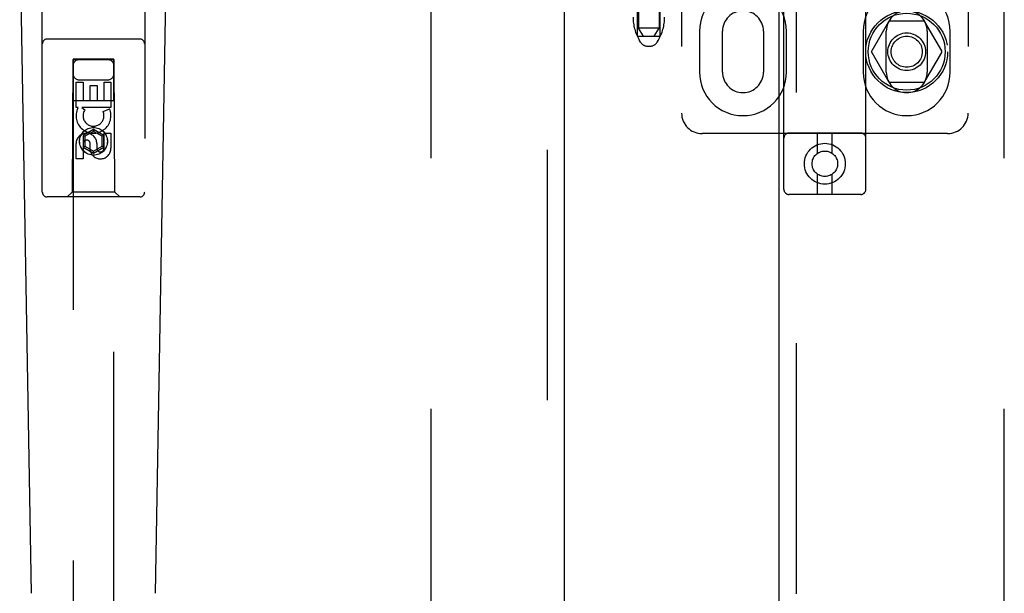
# Model space of a CAD drawing. Header units: inches. Extents: x 0 to 278, y 0 to 180.
# Tile 7 of 67: x 91.31 to 97.33, y 85.59 to 89.09. Entities that reach past the tile are written whole.
import ezdxf

# ---------------------------------------------------------------- set-up
doc = ezdxf.new("R2010")
doc.units = ezdxf.units.IN
doc.header["$LTSCALE"] = 15.310625
doc.header["$MEASUREMENT"] = 0
doc.linetypes.add('HIDDEN', pattern=[0.2, 0.1, -0.1])
for name, color, linetype in [('DEFAULT_2', 8, 'HIDDEN'), ('LEFTHAND_DOOR_ASSEMBLY', 7, 'CONTINUOUS'), ('RIGHTHAND_DOOR_ASSEMBLY', 7, 'CONTINUOUS')]:
    doc.layers.add(name, color=color, linetype=linetype)

msp = doc.modelspace()

# ---------------------------------------------------------------- linework, layer by layer
at = {"layer": 'DEFAULT_2', "color": 8, "linetype": 'HIDDEN'}
for p, q in [((93.8268, 51.5011), (93.8268, 130.5431)), ((97.3268, 51.5011), (97.3268, 130.5431)), ((95.3558, 93.5221), (95.3558, 88.5221)), ((95.9808, 88.0549), (95.9808, 93.5554)), ((96.4808, 88.0549), (96.4808, 93.5554)), ((97.1058, 93.5221), (97.1058, 88.5221)), ((95.0933, 92.4911), (95.0933, 89.0411)), ((95.2183, 92.4911), (95.2183, 89.0411)), ((95.0858, 88.9911), (95.0858, 89.4911)), ((95.2258, 88.9911), (95.2258, 89.4911)), ((96.6197, 89.0796), (96.5172, 88.9021)), ((96.8333, 89.0846), (96.6283, 89.0846)), ((96.9444, 88.9021), (96.8419, 89.0796)), ((95.2183, 89.0411), (95.0933, 89.0411)), ((95.1233, 88.9911), (95.0933, 89.0411)), ((95.1883, 88.9911), (95.2183, 89.0411)), ((95.4652, 89.0221), (95.4652, 88.7721)), ((95.6058, 88.7721), (95.6058, 89.0221)), ((95.8558, 89.0221), (95.8558, 88.7721)), ((95.9964, 88.7721), (95.9964, 89.0221)), ((96.4652, 89.0221), (96.4652, 88.7721)), ((96.6058, 88.7721), (96.6058, 89.0221)), ((96.8558, 89.0221), (96.8558, 88.7721)), ((96.9964, 88.7721), (96.9964, 89.0221)), ((95.0858, 88.9911), (95.2258, 88.9911)), ((95.1047, 88.9553), (95.0992, 88.9646)), ((95.2069, 88.9553), (95.2124, 88.9646)), ((95.1476, 88.9311), (95.164, 88.9311)), ((96.5172, 88.8921), (96.6197, 88.7146)), ((96.8419, 88.7146), (96.9444, 88.8921)), ((96.8333, 88.7096), (96.6283, 88.7096)), ((96.9808, 88.3971), (95.4808, 88.3971)), ((96.4508, 88.3999), (96.0108, 88.3999)), ((96.1858, 88.2761), (96.1858, 88.3999)), ((96.2758, 88.2761), (96.2758, 88.3999)), ((96.1858, 88.0249), (96.1858, 88.1487)), ((96.2758, 88.0249), (96.2758, 88.1487)), ((96.4508, 88.0249), (96.0108, 88.0249))]:
    msp.add_line(p, q, dxfattribs=at)
for centre, radius in [((96.7308, 88.8971), 0.25), ((96.7308, 88.8971), 0.235), ((96.7308, 88.8971), 0.115), ((96.7308, 88.8971), 0.095), ((96.2308, 88.2124), 0.125), ((96.2308, 88.2124), 0.078)]:
    msp.add_circle(centre, radius, dxfattribs=at)
for centre, radius, start, end in [((95.7308, 89.0221), 0.2656, 0, 180), ((96.7308, 89.0221), 0.2656, 0, 180), ((95.7308, 89.0221), 0.125, 0, 180), ((96.7308, 89.0221), 0.125, 0, 180), ((95.3393, 89.1086), 0.28, 180, 210.96374), ((94.9723, 89.1086), 0.28, 329.03626, 360), ((96.6283, 89.0746), 0.01, 90.00342, 149.99916), ((96.8333, 89.0746), 0.01, 30.00306, 89.9988), ((95.1476, 88.9811), 0.05, 210.96374, 270), ((95.164, 88.9811), 0.05, 270, 329.03626), ((96.5258, 88.8971), 0.01, 150.00375, 209.99856), ((96.9358, 88.8971), 0.01, 330.00375, 29.99856), ((95.7308, 88.7721), 0.2656, 180, 360), ((95.7308, 88.7721), 0.125, 180, 360), ((96.7308, 88.7721), 0.2656, 180, 360), ((96.7308, 88.7721), 0.125, 180, 360), ((96.6283, 88.7196), 0.01, 210.00306, 269.9988), ((96.8333, 88.7196), 0.01, 270.00342, 329.99916), ((95.4808, 88.5221), 0.125, 180, 270), ((96.9808, 88.5221), 0.125, 270, 360), ((96.0108, 88.3699), 0.03, 90, 180), ((96.4508, 88.3699), 0.03, 0, 90), ((96.0108, 88.0549), 0.03, 180, 270), ((96.4508, 88.0549), 0.03, 270, 360)]:
    msp.add_arc(centre, radius, start, end, dxfattribs=at)
at = {"layer": 'LEFTHAND_DOOR_ASSEMBLY', "color": 8, "linetype": 'HIDDEN'}
for p, q in [((94.5353, 131.1681), (94.5353, 50.8761)), ((91.4518, 88.0396), (91.4518, 89.8971)), ((92.0768, 89.8971), (92.0768, 88.0396)), ((92.0468, 88.9746), (91.4818, 88.9746)), ((91.6378, 88.8496), (91.6343, 88.0396)), ((91.6378, 88.8496), (91.8908, 88.8496)), ((91.6393, 88.8513), (91.6393, 51.8496)), ((91.8893, 88.8513), (91.6393, 88.8513)), ((91.8893, 88.8481), (91.6393, 88.8481)), ((91.8893, 51.8496), (91.8893, 88.8513)), ((91.8943, 88.0396), (91.8908, 88.8496)), ((91.6577, 88.5556), (91.6577, 88.7117)), ((91.6577, 88.7117), (91.7002, 88.7117)), ((91.6793, 88.7246), (91.8493, 88.7246)), ((91.7002, 88.7117), (91.7002, 88.5982)), ((91.8285, 88.5982), (91.8285, 88.7117)), ((91.8285, 88.7117), (91.8709, 88.7117)), ((91.8709, 88.7117), (91.8709, 88.5556)), ((91.7436, 88.5982), (91.7436, 88.6904)), ((91.7436, 88.6904), (91.7861, 88.6904)), ((91.7861, 88.6904), (91.7861, 88.5982)), ((91.6367, 88.5996), (91.8919, 88.5996)), ((91.7002, 88.5982), (91.7436, 88.5982)), ((91.7861, 88.5982), (91.8285, 88.5982)), ((91.67, 88.5556), (91.6577, 88.5556)), ((91.6682, 88.5521), (91.67, 88.5556)), ((91.8709, 88.5556), (91.6933, 88.5556)), ((91.6933, 88.5556), (91.7119, 88.5426)), ((91.8228, 88.5312), (91.8619, 88.5481)), ((91.7643, 88.4221), (91.7018, 88.386)), ((91.7643, 88.4105), (91.7118, 88.3802)), ((91.7643, 88.4221), (91.7643, 88.4105)), ((91.8268, 88.386), (91.7643, 88.4221)), ((91.8168, 88.3802), (91.7643, 88.4105)), ((91.8285, 88.3069), (91.8285, 88.3993)), ((91.8285, 88.3993), (91.8709, 88.3993)), ((91.8709, 88.3993), (91.8709, 88.3069)), ((91.6577, 88.243), (91.6577, 88.3354)), ((91.7002, 88.3354), (91.7002, 88.243)), ((91.7018, 88.386), (91.7018, 88.3138)), ((91.7018, 88.386), (91.7118, 88.3802)), ((91.7118, 88.3802), (91.7118, 88.3196)), ((91.7437, 88.2931), (91.7437, 88.3394)), ((91.7846, 88.3354), (91.7846, 88.3069)), ((91.8268, 88.386), (91.8168, 88.3802)), ((91.8168, 88.3196), (91.8168, 88.3802)), ((91.8268, 88.3138), (91.8268, 88.386)), ((91.7018, 88.3138), (91.7118, 88.3196)), ((91.7018, 88.3138), (91.7643, 88.2777)), ((91.7118, 88.3196), (91.7643, 88.2893)), ((91.7643, 88.2893), (91.8168, 88.3196)), ((91.7643, 88.2777), (91.8268, 88.3138)), ((91.7643, 88.2777), (91.7643, 88.2893)), ((91.8268, 88.3138), (91.8168, 88.3196)), ((91.7002, 88.243), (91.6577, 88.243)), ((91.6343, 88.0396), (91.6043, 88.0096)), ((91.8943, 88.0396), (91.6343, 88.0396)), ((91.8943, 88.0396), (91.9243, 88.0096)), ((92.0468, 88.0096), (91.4818, 88.0096))]:
    msp.add_line(p, q, dxfattribs=at)
at = {"layer": 'LEFTHAND_DOOR_ASSEMBLY', "color": 3, "linetype": 'Continuous'}
msp.add_line((94.6393, 131.1681), (94.6393, 50.8761), dxfattribs=at)
at = {"layer": 'LEFTHAND_DOOR_ASSEMBLY', "color": 7, "linetype": 'Continuous'}
for p, q in [((91.3858, 85.5876), (91.3135, 89.727)), ((92.1428, 85.5876), (92.2151, 89.727))]:
    msp.add_line(p, q, dxfattribs=at)
at = {"layer": 'LEFTHAND_DOOR_ASSEMBLY', "color": 8, "linetype": 'HIDDEN'}
for radius in [0.085, 0.0845]:
    msp.add_circle((91.7643, 88.3496), radius, dxfattribs=at)
for centre, radius, start, end in [((91.4818, 88.9446), 0.03, 90, 180), ((92.0468, 88.9446), 0.03, 0, 90), ((91.6793, 88.8096), 0.04, 90, 180), ((91.8493, 88.8096), 0.04, 0, 90), ((91.6793, 88.7646), 0.04, 180, 270), ((91.8493, 88.7646), 0.04, 270, 360), ((91.7642, 88.5058), 0.1065, 154.26362, 23.40274), ((91.7642, 88.5058), 0.0639, 144.88948, 23.40261), ((91.7212, 88.3354), 0.0635, 0, 180), ((91.7221, 88.3354), 0.0219, 10.307, 180), ((91.8066, 88.3068), 0.0644, 192.29948, 0.07752), ((91.8066, 88.3069), 0.0219, 179.90115, 360), ((91.4818, 88.0396), 0.03, 180, 270), ((92.0468, 88.0396), 0.03, 270, 360)]:
    msp.add_arc(centre, radius, start, end, dxfattribs=at)
at = {"layer": 'RIGHTHAND_DOOR_ASSEMBLY', "color": 8, "linetype": 'HIDDEN'}
msp.add_line((96.0558, 102.4271), (96.0558, 79.6171), dxfattribs=at)
at = {"layer": 'RIGHTHAND_DOOR_ASSEMBLY', "color": 3, "linetype": 'Continuous'}
msp.add_line((95.9518, 79.7721), (95.9518, 102.2721), dxfattribs=at)

doc.saveas('drawing.dxf')
